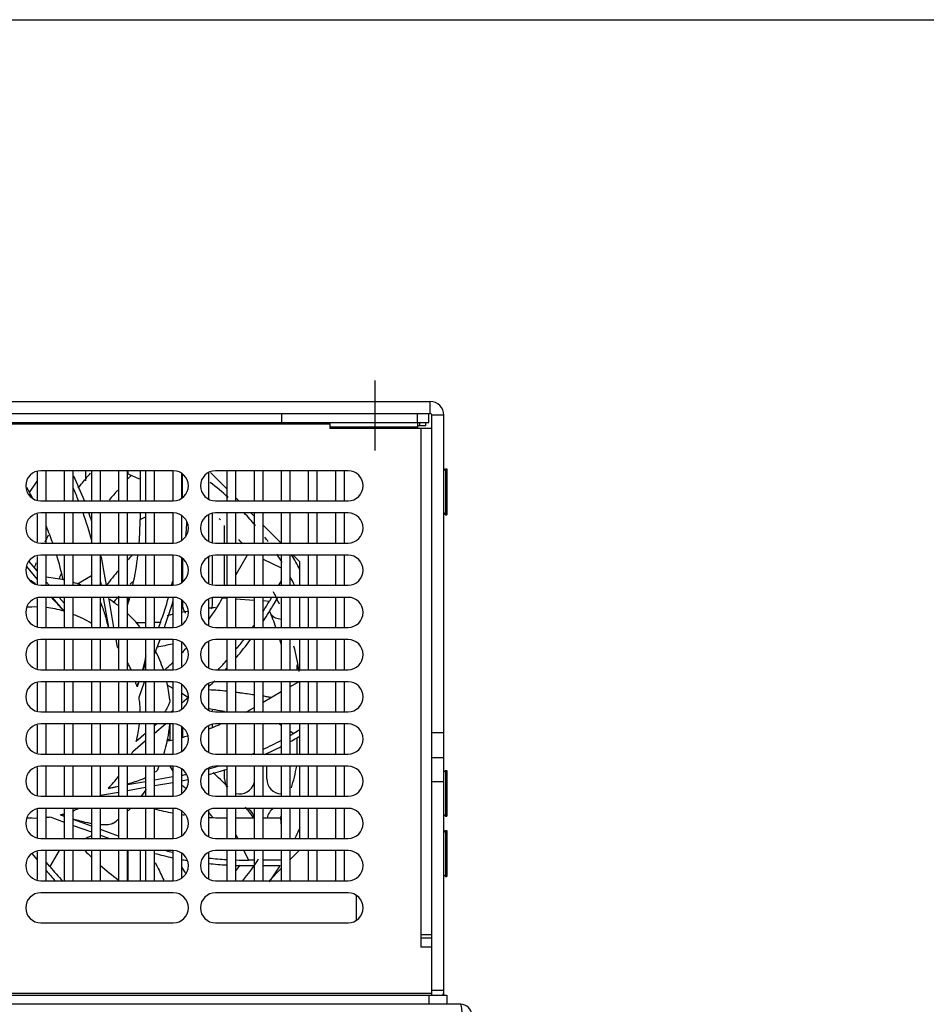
# Model space of a CAD drawing. Header units: millimetres. Extents: x 0 to 1700, y 0 to 1200.
# Tile 41 of 44: x 700 to 850, y 1037 to 1200. Entities that reach past the tile are written whole.
import ezdxf

# ---------------------------------------------------------------- set-up
doc = ezdxf.new("R2010")
doc.units = ezdxf.units.MM
doc.header["$LTSCALE"] = 93.5
doc.linetypes.add('CENTER', pattern=[0.6, 0.375, -0.075, 0.075, -0.075])
doc.layers.get('0').update_dxf_attribs({"linetype": 'CONTINUOUS'})
doc.layers.add('002_AXIS', color=7, linetype='CONTINUOUS')
doc.layers.add('00_COMPONENTS', color=7, linetype='CONTINUOUS')

msp = doc.modelspace()

# ---------------------------------------------------------------- linework, layer by layer
at = {"color": 7, "linetype": 'CONTINUOUS'}
msp.add_line((0, 1200), (1700, 1200), dxfattribs=at)
at = {"layer": '002_AXIS', "color": 7, "linetype": 'CENTER'}
msp.add_line((758.52, 1128.54), (758.52, 1140.13), dxfattribs=at)
at = {"layer": '00_COMPONENTS', "color": 3, "linetype": 'CONTINUOUS'}
for p, q in [((543.42, 1136.69), (767.62, 1136.69)), ((743.02, 1134.69), (767.42, 1134.69)), ((769.92, 1038.19), (769.92, 1134.39)), ((765.62, 1132.19), (765.62, 1133.19)), ((733.92, 1122.17), (731.17, 1124.91)), ((735.9, 1120.19), (735.42, 1120.67)), ((738.42, 1117.67), (737.9, 1118.19)), ((742.9, 1113.19), (739.92, 1116.17)), ((746.02, 1110.07), (744.9, 1111.19)), ((746.02, 1106.19), (746.02, 1110.07)), ((746.02, 1099.19), (746.02, 1104.19)), ((746.02, 1092.19), (746.02, 1097.19)), ((746.02, 1085.19), (746.02, 1090.19)), ((746.02, 1078.19), (746.02, 1083.19)), ((746.02, 1071.19), (746.02, 1076.19)), ((746.02, 1064.19), (746.02, 1069.19)), ((744.42, 1060.71), (745.9, 1062.19)), ((740.9, 1057.19), (742.92, 1059.21)), ((772.72, 1036.69), (538.32, 1036.69))]:
    msp.add_line(p, q, dxfattribs=at)
at = {"layer": '00_COMPONENTS', "color": 9, "linetype": 'CONTINUOUS'}
for p, q in [((767.62, 1136.69), (767.62, 1134.69)), ((765.52, 1133.19), (765.52, 1134.69)), ((769.92, 1134.39), (767.92, 1134.39)), ((751.02, 1132.89), (560.02, 1132.89)), ((765.62, 1132.39), (751.02, 1132.39)), ((765.92, 1132.69), (765.92, 1133.19)), ((766.12, 1132.19), (766.12, 1048.19)), ((701.15, 1121.58), (702.42, 1123.47)), ((719.51, 1117.12), (720.42, 1117.57)), ((709.11, 1106.44), (711.42, 1107.79)), ((733.19, 1104.08), (733.92, 1104.03)), ((735.42, 1103.94), (738.42, 1103.74)), ((739.92, 1103.64), (740.97, 1103.57)), ((718.84, 1100.03), (720.42, 1100.04)), ((721.92, 1100.05), (722.9, 1100.05)), ((724.06, 1089.62), (724.92, 1089.13)), ((726.42, 1088.27), (727.4, 1087.71)), ((742.65, 1083.19), (742.92, 1083.01)), ((744.42, 1082), (745, 1081.62)), ((724.42, 1076.19), (724.92, 1075.34)), ((735.42, 1064.82), (735.73, 1064.19)), ((706.06, 1062.19), (704.54, 1059.53)), ((736.72, 1062.19), (737.5, 1060.59)), ((767.92, 1038.49), (658.87, 1038.49))]:
    msp.add_line(p, q, dxfattribs=at)
at = {"layer": '00_COMPONENTS', "color": 7, "linetype": 'CONTINUOUS'}
for p, q in [((568.02, 1134.69), (743.02, 1134.69)), ((743.02, 1133.19), (743.02, 1134.69)), ((767.42, 1134.69), (767.62, 1134.69)), ((767.42, 1133.19), (767.42, 1134.69)), ((767.92, 1038.19), (767.92, 1134.39)), ((543.62, 1133.19), (767.42, 1133.19)), ((751.02, 1133.19), (751.02, 1132.19)), ((767.92, 1132.19), (751.02, 1132.19)), ((765.62, 1132.69), (766.92, 1132.69)), ((766.92, 1132.69), (766.92, 1133.19)), ((769.92, 1125.19), (770.22, 1125.49)), ((770.22, 1125.49), (770.42, 1125.49)), ((770.22, 1125.49), (770.22, 1117.89)), ((770.42, 1125.49), (770.42, 1117.89)), ((702.42, 1124.99), (702.42, 1120.38)), ((725.02, 1125.19), (703.02, 1125.19)), ((703.92, 1120.19), (703.92, 1125.19)), ((706.92, 1125.19), (706.92, 1120.19)), ((708.42, 1120.19), (708.42, 1125.19)), ((710.52, 1123.49), (710.52, 1125.09)), ((711.42, 1125.19), (711.42, 1120.19)), ((712.92, 1120.19), (712.92, 1125.19)), ((715.92, 1125.19), (715.92, 1120.19)), ((717.42, 1120.19), (717.42, 1125.19)), ((717.52, 1124.6), (717.52, 1125.09)), ((719.51, 1125.19), (719.51, 1120.19)), ((720.42, 1125.19), (720.42, 1120.19)), ((721.92, 1120.19), (721.92, 1125.19)), ((724.92, 1125.19), (724.92, 1120.19)), ((726.42, 1120.64), (726.42, 1124.73)), ((726.51, 1124.68), (726.51, 1120.7)), ((730.92, 1120.55), (730.92, 1124.83)), ((754.02, 1125.19), (732.02, 1125.19)), ((733.92, 1125.19), (733.92, 1120.19)), ((735.42, 1120.19), (735.42, 1125.19)), ((738.42, 1125.19), (738.42, 1120.19)), ((739.92, 1120.19), (739.92, 1125.19)), ((742.92, 1125.19), (742.92, 1120.19)), ((744.42, 1120.19), (744.42, 1125.19)), ((747.42, 1125.19), (747.42, 1120.19)), ((748.92, 1120.19), (748.92, 1125.19)), ((751.92, 1125.19), (751.92, 1120.19)), ((753.42, 1120.19), (753.42, 1125.19)), ((700.64, 1122.47), (701.15, 1121.58)), ((703.02, 1120.19), (725.02, 1120.19)), ((732.02, 1120.19), (754.02, 1120.19)), ((702.42, 1117.99), (702.42, 1113.38)), ((725.02, 1118.19), (703.02, 1118.19)), ((703.92, 1113.19), (703.92, 1118.19)), ((706.92, 1118.19), (706.92, 1113.19)), ((708.42, 1113.19), (708.42, 1118.19)), ((711.42, 1118.19), (711.42, 1113.19)), ((712.92, 1113.19), (712.92, 1118.19)), ((715.92, 1118.19), (715.92, 1113.19)), ((717.42, 1113.19), (717.42, 1118.19)), ((719.51, 1118.19), (719.51, 1117.12)), ((720.42, 1118.19), (720.42, 1113.19)), ((721.92, 1113.19), (721.92, 1118.19)), ((724.92, 1118.19), (724.92, 1113.19)), ((726.42, 1113.64), (726.42, 1117.73)), ((730.92, 1113.55), (730.92, 1117.83)), ((731.52, 1113.35), (731.52, 1118.03)), ((754.02, 1118.19), (732.02, 1118.19)), ((733.92, 1118.19), (733.92, 1113.19)), ((735.42, 1113.19), (735.42, 1118.19)), ((738.42, 1118.19), (738.42, 1113.19)), ((739.92, 1113.19), (739.92, 1118.19)), ((742.92, 1118.19), (742.92, 1113.19)), ((744.42, 1113.19), (744.42, 1118.19)), ((747.42, 1118.19), (747.42, 1113.19)), ((748.92, 1113.19), (748.92, 1118.19)), ((751.92, 1118.19), (751.92, 1113.19)), ((753.42, 1113.19), (753.42, 1118.19)), ((769.92, 1118.19), (770.22, 1117.89)), ((770.22, 1117.89), (770.42, 1117.89)), ((733.52, 1113.19), (733.52, 1116.1)), ((703.02, 1113.19), (725.02, 1113.19)), ((732.02, 1113.19), (754.02, 1113.19)), ((702.42, 1110.99), (702.42, 1106.38)), ((725.02, 1111.19), (703.02, 1111.19)), ((703.92, 1106.19), (703.92, 1111.19)), ((706.92, 1111.19), (706.92, 1106.19)), ((708.42, 1106.19), (708.42, 1111.19)), ((711.42, 1111.19), (711.42, 1106.19)), ((712.92, 1106.19), (712.92, 1111.19)), ((715.92, 1111.19), (715.92, 1106.19)), ((717.42, 1106.19), (717.42, 1111.19)), ((720.42, 1111.19), (720.42, 1106.19)), ((721.92, 1106.19), (721.92, 1111.19)), ((724.92, 1111.19), (724.92, 1106.19)), ((726.42, 1106.64), (726.42, 1110.73)), ((726.52, 1110.67), (726.52, 1106.71)), ((730.92, 1106.55), (730.92, 1110.83)), ((731.52, 1106.35), (731.52, 1111.03)), ((754.02, 1111.19), (732.02, 1111.19)), ((733.52, 1106.19), (733.52, 1111.19)), ((733.92, 1111.19), (733.92, 1106.19)), ((737.29, 1111.19), (735.42, 1107.95)), ((735.42, 1106.19), (735.42, 1111.19)), ((738.42, 1111.19), (738.42, 1106.19)), ((739.92, 1106.19), (739.92, 1111.19)), ((739.92, 1110.53), (742.92, 1109.06)), ((742.92, 1111.19), (742.92, 1106.19)), ((744.42, 1106.19), (744.42, 1111.19)), ((747.42, 1111.19), (747.42, 1106.19)), ((748.92, 1106.19), (748.92, 1111.19)), ((751.92, 1111.19), (751.92, 1106.19)), ((753.42, 1106.19), (753.42, 1111.19)), ((700.64, 1109.29), (702.42, 1107.17)), ((702.42, 1108.57), (701.12, 1110.12)), ((713.94, 1106.19), (713.5, 1108.64)), ((703.02, 1106.19), (725.02, 1106.19)), ((704.42, 1106.19), (703.92, 1106.78)), ((712.92, 1106.77), (713.02, 1106.19)), ((732.02, 1106.19), (754.02, 1106.19)), ((742.92, 1106.94), (742.49, 1106.19)), ((702.42, 1103.99), (702.42, 1099.38)), ((725.02, 1104.19), (703.02, 1104.19)), ((703.92, 1099.19), (703.92, 1104.19)), ((704.92, 1104.19), (706.83, 1101.91)), ((706.92, 1103.21), (706.09, 1104.19)), ((706.92, 1104.19), (706.92, 1099.19)), ((708.42, 1099.19), (708.42, 1104.19)), ((711.42, 1104.19), (711.42, 1099.19)), ((712.92, 1099.19), (712.92, 1104.19)), ((713.37, 1104.19), (714.26, 1099.19)), ((715.17, 1099.19), (714.29, 1104.19)), ((715.92, 1104.19), (715.92, 1099.19)), ((717.42, 1099.19), (717.42, 1104.19)), ((717.52, 1103.09), (717.52, 1104.19)), ((720.42, 1104.19), (720.42, 1099.19)), ((721.92, 1099.19), (721.92, 1104.19)), ((724.92, 1104.19), (724.92, 1099.19)), ((731.52, 1103.09), (731.52, 1104.03)), ((754.02, 1104.19), (732.02, 1104.19)), ((733.25, 1104.19), (733.19, 1104.08)), ((733.92, 1104.19), (733.92, 1099.19)), ((735.42, 1099.19), (735.42, 1104.19)), ((738.42, 1104.19), (738.42, 1099.19)), ((739.92, 1099.19), (739.92, 1104.19)), ((741.33, 1104.19), (740.97, 1103.57)), ((741.75, 1103.12), (742.37, 1104.19)), ((742.92, 1104.19), (742.92, 1099.19)), ((744.42, 1099.19), (744.42, 1104.19)), ((747.42, 1104.19), (747.42, 1099.19)), ((748.92, 1099.19), (748.92, 1104.19)), ((751.92, 1104.19), (751.92, 1099.19)), ((753.42, 1099.19), (753.42, 1104.19)), ((726.42, 1099.64), (726.42, 1103.73)), ((726.52, 1103.67), (726.52, 1103.09)), ((730.92, 1099.55), (730.92, 1103.83)), ((708.47, 1101.35), (708.42, 1101.42)), ((703.02, 1099.19), (725.02, 1099.19)), ((722.9, 1100.05), (722.58, 1099.19)), ((723.54, 1099.19), (723.74, 1099.74)), ((732.02, 1099.19), (754.02, 1099.19)), ((702.42, 1096.99), (702.42, 1092.38)), ((725.02, 1097.19), (703.02, 1097.19)), ((703.92, 1092.19), (703.92, 1097.19)), ((706.92, 1097.19), (706.92, 1092.19)), ((708.42, 1092.19), (708.42, 1097.19)), ((711.42, 1097.19), (711.42, 1092.19)), ((712.92, 1092.19), (712.92, 1097.19)), ((715.74, 1095.95), (715.52, 1097.19)), ((715.92, 1097.19), (715.92, 1092.19)), ((717.42, 1092.19), (717.42, 1097.19)), ((720.42, 1097.19), (720.42, 1092.19)), ((721.92, 1094.74), (722.81, 1097.19)), ((721.92, 1092.19), (721.92, 1097.19)), ((724.92, 1097.19), (724.92, 1092.19)), ((726.42, 1092.64), (726.42, 1096.73)), ((730.92, 1092.55), (730.92, 1096.83)), ((754.02, 1097.19), (732.02, 1097.19)), ((733.92, 1097.19), (733.92, 1092.19)), ((735.42, 1092.19), (735.42, 1097.19)), ((738.42, 1097.19), (738.42, 1092.19)), ((739.92, 1092.19), (739.92, 1097.19)), ((742.92, 1097.19), (742.92, 1092.19)), ((744.42, 1092.19), (744.42, 1097.19)), ((747.42, 1097.19), (747.42, 1092.19)), ((748.92, 1092.19), (748.92, 1097.19)), ((751.92, 1097.19), (751.92, 1092.19)), ((753.42, 1092.19), (753.42, 1097.19)), ((720.42, 1093.25), (720.03, 1092.19)), ((745.52, 1092.99), (745.52, 1092.19)), ((703.02, 1092.19), (725.02, 1092.19)), ((732.02, 1092.19), (754.02, 1092.19)), ((702.42, 1089.99), (702.42, 1085.38)), ((725.02, 1090.19), (703.02, 1090.19)), ((703.92, 1085.19), (703.92, 1090.19)), ((706.92, 1090.19), (706.92, 1085.19)), ((708.42, 1085.19), (708.42, 1090.19)), ((711.42, 1090.19), (711.42, 1085.19)), ((712.92, 1085.19), (712.92, 1090.19)), ((715.92, 1090.19), (715.92, 1085.19)), ((717.42, 1085.19), (717.42, 1090.19)), ((719.31, 1090.19), (719, 1089.34)), ((719.33, 1087.63), (720.26, 1090.19)), ((720.42, 1090.19), (720.42, 1085.19)), ((721.92, 1085.19), (721.92, 1090.19)), ((724.92, 1090.19), (724.92, 1085.19)), ((726.42, 1085.64), (726.42, 1089.73)), ((730.92, 1085.55), (730.92, 1089.83)), ((754.02, 1090.19), (732.02, 1090.19)), ((733.92, 1090.19), (733.92, 1085.19)), ((735.42, 1085.19), (735.42, 1090.19)), ((738.42, 1090.19), (738.42, 1085.19)), ((739.92, 1085.19), (739.92, 1090.19)), ((742.92, 1090.19), (742.92, 1085.19)), ((745.84, 1090.19), (744.42, 1089.37)), ((744.42, 1085.19), (744.42, 1090.19)), ((745.52, 1090.19), (745.52, 1090)), ((747.42, 1090.19), (747.42, 1085.19)), ((748.92, 1085.19), (748.92, 1090.19)), ((751.92, 1090.19), (751.92, 1085.19)), ((753.42, 1085.19), (753.42, 1090.19)), ((742.92, 1088.5), (739.92, 1086.77)), ((727.58, 1087.61), (726.42, 1086.63)), ((703.02, 1085.19), (725.02, 1085.19)), ((724.92, 1085.38), (724.7, 1085.19)), ((731.52, 1085.35), (731.52, 1085.49)), ((732.02, 1085.19), (754.02, 1085.19)), ((702.42, 1082.99), (702.42, 1078.38)), ((725.02, 1083.19), (703.02, 1083.19)), ((703.92, 1078.19), (703.92, 1083.19)), ((706.92, 1083.19), (706.92, 1078.19)), ((708.42, 1078.19), (708.42, 1083.19)), ((711.42, 1083.19), (711.42, 1078.19)), ((712.92, 1078.19), (712.92, 1083.19)), ((715.92, 1083.19), (715.92, 1078.19)), ((717.42, 1078.19), (717.42, 1083.19)), ((720.42, 1083.19), (720.42, 1078.19)), ((722.31, 1083.19), (721.92, 1082.86)), ((721.92, 1081.68), (723.71, 1083.19)), ((721.92, 1078.19), (721.92, 1083.19)), ((724.52, 1080.51), (724.52, 1083.19)), ((724.92, 1083.19), (724.92, 1078.19)), ((730.92, 1078.55), (730.92, 1082.83)), ((731.52, 1082.68), (731.52, 1083.03)), ((754.02, 1083.19), (732.02, 1083.19)), ((733.92, 1083.19), (733.92, 1078.19)), ((735.42, 1078.19), (735.42, 1083.19)), ((738.42, 1083.19), (738.42, 1078.19)), ((739.92, 1078.19), (739.92, 1083.19)), ((742.92, 1083.19), (742.92, 1078.19)), ((744.42, 1078.19), (744.42, 1083.19)), ((747.42, 1083.19), (747.42, 1078.19)), ((748.92, 1078.19), (748.92, 1083.19)), ((751.92, 1083.19), (751.92, 1078.19)), ((753.42, 1078.19), (753.42, 1083.19)), ((720.42, 1081.6), (718.84, 1080.28)), ((726.42, 1078.64), (726.42, 1082.73)), ((726.52, 1082.67), (726.52, 1081.05)), ((746.02, 1082.21), (745, 1081.62)), ((745.45, 1080.84), (746.02, 1081.17)), ((769.92, 1081.69), (767.92, 1081.69)), ((718.28, 1078.63), (720.42, 1080.42)), ((724.09, 1080.69), (724.21, 1080.62)), ((724.09, 1080.69), (724.2, 1080.61)), ((745.52, 1080.88), (745.52, 1078.19)), ((703.02, 1078.19), (725.02, 1078.19)), ((732.02, 1078.19), (754.02, 1078.19)), ((740.52, 1078.19), (740.52, 1078.36)), ((769.92, 1077.59), (767.92, 1077.59)), ((702.42, 1075.99), (702.42, 1071.38)), ((725.02, 1076.19), (703.02, 1076.19)), ((703.92, 1071.19), (703.92, 1076.19)), ((706.92, 1076.19), (706.92, 1071.19)), ((708.42, 1071.19), (708.42, 1076.19)), ((711.42, 1076.19), (711.42, 1071.19)), ((712.92, 1071.19), (712.92, 1076.19)), ((715.92, 1076.19), (715.92, 1071.19)), ((717.42, 1071.19), (717.42, 1076.19)), ((720.42, 1076.19), (720.42, 1071.19)), ((721.92, 1071.19), (721.92, 1076.19)), ((724.92, 1076.19), (724.92, 1071.19)), ((726.42, 1071.64), (726.42, 1075.73)), ((730.92, 1071.55), (730.92, 1075.83)), ((754.02, 1076.19), (732.02, 1076.19)), ((733.52, 1074.09), (733.52, 1075.62)), ((733.92, 1076.19), (733.92, 1071.19)), ((735.42, 1071.19), (735.42, 1076.19)), ((738.42, 1076.19), (738.42, 1071.19)), ((739.92, 1071.19), (739.92, 1076.19)), ((740.52, 1074.09), (740.52, 1076.19)), ((742.92, 1076.19), (742.92, 1071.19)), ((744.42, 1071.19), (744.42, 1076.19)), ((747.42, 1076.19), (747.42, 1071.19)), ((748.92, 1071.19), (748.92, 1076.19)), ((751.92, 1076.19), (751.92, 1071.19)), ((753.42, 1071.19), (753.42, 1076.19)), ((769.92, 1075.19), (770.22, 1075.49)), ((770.22, 1075.49), (770.42, 1075.49)), ((770.22, 1075.49), (770.22, 1067.89)), ((770.42, 1075.49), (770.42, 1067.89)), ((720.42, 1073.61), (717.42, 1073.08)), ((724.92, 1074.4), (721.92, 1073.87)), ((721.92, 1072.96), (724.92, 1073.49)), ((769.92, 1073.6), (767.92, 1073.6)), ((712.92, 1071.37), (715.92, 1071.9)), ((715.92, 1072.82), (714.19, 1072.51)), ((717.42, 1072.17), (720.42, 1072.7)), ((703.02, 1071.19), (725.02, 1071.19)), ((732.02, 1071.19), (754.02, 1071.19)), ((702.42, 1068.99), (702.42, 1064.38)), ((725.02, 1069.19), (703.02, 1069.19)), ((703.92, 1064.19), (703.92, 1069.19)), ((706.92, 1067.87), (706.27, 1068.11)), ((706.92, 1069.19), (706.92, 1064.19)), ((708.42, 1064.19), (708.42, 1069.19)), ((711.42, 1069.19), (711.42, 1064.19)), ((712.92, 1064.19), (712.92, 1069.19)), ((715.92, 1069.19), (715.92, 1064.19)), ((717.42, 1064.19), (717.42, 1069.19)), ((720.42, 1069.19), (720.42, 1064.19)), ((721.92, 1064.19), (721.92, 1069.19)), ((724.92, 1069.19), (724.92, 1064.19)), ((726.42, 1064.64), (726.42, 1068.73)), ((730.92, 1064.55), (730.92, 1068.83)), ((754.02, 1069.19), (732.02, 1069.19)), ((733.92, 1069.19), (733.92, 1064.19)), ((735.42, 1064.19), (735.42, 1069.19)), ((738.42, 1069.19), (738.42, 1064.19)), ((739.92, 1064.19), (739.92, 1069.19)), ((742.92, 1069.19), (742.92, 1064.19)), ((744.42, 1064.19), (744.42, 1069.19)), ((747.42, 1069.19), (747.42, 1064.19)), ((748.92, 1064.19), (748.92, 1069.19)), ((751.92, 1069.19), (751.92, 1064.19)), ((753.42, 1064.19), (753.42, 1069.19)), ((769.92, 1068.19), (770.22, 1067.89)), ((704.56, 1067.77), (706.92, 1066.92)), ((711.42, 1066.24), (708.42, 1067.33)), ((738.42, 1067.59), (735.42, 1067.59)), ((742.83, 1067.59), (739.92, 1067.59)), ((742.83, 1067.59), (742.92, 1066.22)), ((770.22, 1067.89), (770.42, 1067.89)), ((708.42, 1066.37), (711.42, 1065.28)), ((715.92, 1064.6), (712.92, 1065.69)), ((769.92, 1065.19), (770.22, 1065.49)), ((770.22, 1065.49), (770.42, 1065.49)), ((770.22, 1065.49), (770.22, 1057.89)), ((770.42, 1065.49), (770.42, 1057.89)), ((703.02, 1064.19), (725.02, 1064.19)), ((712.92, 1064.73), (714.41, 1064.19)), ((732.02, 1064.19), (754.02, 1064.19)), ((701.54, 1061.7), (702.42, 1060.65)), ((702.42, 1061.99), (702.42, 1057.38)), ((725.02, 1062.19), (703.02, 1062.19)), ((703.92, 1057.19), (703.92, 1062.19)), ((706.92, 1062.19), (706.92, 1057.19)), ((708.42, 1057.19), (708.42, 1062.19)), ((711.42, 1062.19), (711.42, 1057.19)), ((712.92, 1057.19), (712.92, 1062.19)), ((715.92, 1062.19), (715.92, 1057.19)), ((717.42, 1057.19), (717.42, 1062.19)), ((717.52, 1057.19), (717.52, 1062.19)), ((719.52, 1062.19), (719.52, 1057.19)), ((720.42, 1062.19), (720.42, 1057.19)), ((721.92, 1057.19), (721.92, 1062.19)), ((724.92, 1062.19), (724.92, 1057.19)), ((726.42, 1057.64), (726.42, 1061.73)), ((730.92, 1057.55), (730.92, 1061.83)), ((754.02, 1062.19), (732.02, 1062.19)), ((733.92, 1062.19), (733.92, 1057.19)), ((735.42, 1057.19), (735.42, 1062.19)), ((738.42, 1062.19), (738.42, 1057.19)), ((739.92, 1057.19), (739.92, 1062.19)), ((742.92, 1062.19), (742.92, 1057.19)), ((744.42, 1057.19), (744.42, 1062.19)), ((747.42, 1062.19), (747.42, 1057.19)), ((748.92, 1057.19), (748.92, 1062.19)), ((751.92, 1062.19), (751.92, 1057.19)), ((753.42, 1057.19), (753.42, 1062.19)), ((704.54, 1059.53), (703.92, 1060.27)), ((738.42, 1060.59), (737.5, 1060.59)), ((742.92, 1060.59), (739.92, 1060.59)), ((737.5, 1059.69), (738.42, 1059.69)), ((739.92, 1059.69), (742.75, 1059.69)), ((703.02, 1057.19), (725.02, 1057.19)), ((732.02, 1057.19), (754.02, 1057.19)), ((769.92, 1058.19), (770.22, 1057.89)), ((770.22, 1057.89), (770.42, 1057.89)), ((725.02, 1055.19), (703.02, 1055.19)), ((754.02, 1055.19), (732.02, 1055.19)), ((755.42, 1050.64), (755.42, 1054.73)), ((703.02, 1050.19), (725.02, 1050.19)), ((732.02, 1050.19), (754.02, 1050.19)), ((767.92, 1048.19), (766.12, 1048.19)), ((766.12, 1048.19), (766.12, 1046.19)), ((766.12, 1047.69), (767.92, 1047.69)), ((767.92, 1046.19), (766.12, 1046.19)), ((769.92, 1038.99), (767.92, 1038.99)), ((540.62, 1038.19), (770.42, 1038.19)), ((767.42, 1038.19), (767.42, 1036.69)), ((770.42, 1038.19), (770.42, 1036.69))]:
    msp.add_line(p, q, dxfattribs=at)
at = {"layer": '00_COMPONENTS', "color": 3, "linetype": 'CONTINUOUS'}
for centre, radius, start, end in [((767.62, 1134.39), 2.3, 0, 90), ((767.62, 1038.99), 2.3, 337.8225, 360), ((772.72, 1034.89), 1.8, 0, 90)]:
    msp.add_arc(centre, radius, start, end, dxfattribs=at)
at = {"layer": '00_COMPONENTS', "color": 7, "linetype": 'CONTINUOUS'}
for centre, radius, start, end in [((767.62, 1134.39), 0.3, 0, 90), ((703.02, 1122.69), 2.5, 90, 270), ((653.53, 1098.07), 60.9, 21.3307, 25.4871), ((708.02, 1125.09), 2.5, 0, 2.3129), ((702.02, 1085.09), 42.45, 65.7917, 68.7257), ((715.02, 1125.09), 2.5, 0, 2.3129), ((725.02, 1122.69), 2.5, 270, 90), ((732.02, 1122.69), 2.5, 90, 270), ((754.02, 1122.69), 2.5, 270, 90), ((653.53, 1098.07), 60, 21.6633, 23.7635), ((702.02, 1085.09), 48, 48.0233, 52.6463), ((657.85, 1096.58), 50, 28.789, 30), ((703.02, 1115.69), 2.5, 90, 270), ((653.53, 1098.07), 60, 14.967, 19.6279), ((653.53, 1098.07), 60.9, 17.9068, 19.3252), ((669.51, 1117.12), 50, 355.4828, 360), ((725.02, 1115.69), 2.5, 270, 90), ((732.02, 1115.69), 2.5, 90, 270), ((702.02, 1085.09), 44.4, 46.0042, 46.3704), ((702.02, 1085.09), 48, 40.2871, 43.6061), ((754.02, 1115.69), 2.5, 270, 90), ((657.85, 1096.58), 50, 19.4222, 22.7552), ((666.51, 1120.57), 60.9, 354.2232, 356.3826), ((747.42, 1092.58), 48.4, 153.0667, 154.6277), ((702.02, 1085.09), 48, 36.163, 37.2676), ((702.02, 1085.09), 44.4, 38.9972, 40.2277), ((703.02, 1108.69), 2.5, 90, 270), ((657.85, 1096.58), 50, 12.1355, 17.0055), ((653.53, 1098.07), 60.9, 10, 12.4685), ((669.51, 1117.12), 50, 347.3627, 353.1809), ((725.02, 1108.69), 2.5, 270, 90), ((666.51, 1120.57), 60.9, 350.1689, 350.6413), ((732.02, 1108.69), 2.5, 90, 270), ((702.02, 1085.09), 48, 31.2392, 33.1912), ((702.02, 1085.09), 50, 28.3576, 31.5024), ((754.02, 1108.69), 2.5, 270, 90), ((749.12, 1091.86), 50.25, 158.959, 159.9767), ((702.02, 1085.09), 22.5, 77.3891, 85.1503), ((702.02, 1085.09), 48, 26.1072, 27.942), ((702.02, 1085.09), 22.5, 70.1694, 73.4511), ((762.9, 1061.98), 63.24, 134.9501, 135.4335), ((666.51, 1120.57), 60, 346.1208, 346.7861), ((703.02, 1101.69), 2.5, 90, 270), ((761.11, 1063.65), 60.79, 138.2734, 139.303), ((761.4, 1063.4), 61.18, 137.9733, 138.2741), ((669.51, 1117.12), 50, 343.5446, 344.9925), ((666.51, 1120.57), 60, 340, 344.1298), ((725.02, 1101.69), 2.5, 270, 90), ((732.02, 1101.69), 2.5, 90, 270), ((689.89, 1129.08), 50, 325.2213, 330), ((702.02, 1085.09), 44.4, 23.8691, 26.7975), ((754.02, 1101.69), 2.5, 270, 90), ((702.02, 1085.09), 22.5, 51.656, 56.4275), ((666.51, 1120.57), 60.9, 340, 343.8689), ((729.02, 1103.09), 2.5, 180, 217.977), ((736.11, 1054.57), 48.09, 94.9003, 96.2131), ((729.02, 1103.09), 2.5, 340.8397, 360), ((689.01, 1133.57), 60, 328.1578, 330), ((689.01, 1133.57), 60.9, 326.8492, 330), ((702.02, 1085.09), 22.5, 39.0743, 46.5772), ((736.27, 1053.89), 48.79, 103.5395, 104.5853), ((736.13, 1054.48), 48.18, 100.4978, 101.7005), ((702.02, 1085.09), 42.45, 19.4035, 23.3879), ((743.02, 1103.09), 2.5, 223.1119, 267.7046), ((689.01, 1133.57), 60, 324.9835, 325.5504), ((703.02, 1094.69), 2.5, 90, 270), ((725.02, 1094.69), 2.5, 270, 90), ((732.02, 1094.69), 2.5, 90, 270), ((689.01, 1133.57), 60, 320.7739, 322.6434), ((689.01, 1133.57), 60.9, 319.7535, 323.313), ((702.02, 1085.09), 42.45, 15.4862, 16.5628), ((702.02, 1085.09), 44.4, 8.8326, 14.3501), ((754.02, 1094.69), 2.5, 270, 90), ((702.02, 1085.09), 22.5, 18.4104, 27.0634), ((689.89, 1129.08), 50, 316.9924, 318.2237), ((689.89, 1129.08), 50, 312.4352, 314.5576), ((689.01, 1133.57), 60, 316.3763, 318.5421), ((689.01, 1133.57), 60.9, 317.1679, 317.5557), ((703.02, 1087.69), 2.5, 90, 270), ((677.5, 1104.45), 44.16, 339.99, 341.1596), ((702.02, 1085.09), 22.5, 5.3714, 13.1883), ((725.02, 1087.69), 2.5, 270, 90), ((732.02, 1087.69), 2.5, 90, 270), ((689.01, 1133.57), 60.9, 313.5764, 314.7579), ((754.02, 1087.69), 2.5, 270, 90), ((721.62, 1020.91), 65.44, 80.8314, 81.8038), ((721.43, 1019.75), 66.61, 79.5325, 80.8303), ((713.51, 1129.25), 50, 298.0661, 299.8852), ((703.02, 1080.69), 2.5, 90, 270), ((702.02, 1085.09), 22.5, 342.0118, 355.1248), ((725.02, 1080.69), 2.5, 270, 90), ((732.02, 1080.69), 2.5, 90, 270), ((713.51, 1129.25), 50, 290.4054, 292.7552), ((754.02, 1080.69), 2.5, 270, 90), ((713.51, 1129.25), 50, 284.9886, 286.1487), ((715, 1133.58), 60, 299.3784, 300), ((713.51, 1129.25), 50, 282.1355, 283.2065), ((697.58, 1036.79), 51.28, 58.4737, 58.7259), ((715, 1133.58), 60, 294.5668, 297.7715), ((715, 1133.58), 60.9, 298.9122, 300), ((715, 1133.58), 60, 292.5034, 292.9844), ((715, 1133.58), 60.9, 294.4402, 297.3301), ((703.02, 1073.69), 2.5, 90, 270), ((702.02, 1085.09), 22.5, 335.3714, 336.6491), ((725.02, 1073.69), 2.5, 270, 90), ((715, 1133.58), 60, 280.9874, 281.6453), ((732.02, 1073.69), 2.5, 90, 270), ((715, 1133.58), 60, 285.4054, 286.9145), ((715, 1133.58), 60.9, 285.1748, 288.1224), ((699.47, 1039.46), 48.01, 43.9387, 47.9746), ((702.02, 1085.09), 44.4, 343.6749, 348.4362), ((754.02, 1073.69), 2.5, 270, 90), ((715, 1133.58), 60.9, 280.8212, 281.7691), ((736.02, 1074.09), 2.5, 180, 212.4426), ((736.02, 1074.09), 2.5, 256.051, 344.6287), ((743.02, 1074.09), 2.5, 180, 267.7046), ((706.95, 1113.74), 41.86, 279.9573, 282.3932), ((702.02, 1085.09), 22.5, 321.656, 325.4426), ((703.02, 1066.69), 2.5, 90, 270), ((721.56, 1110.12), 44.7, 249.9942, 250.881), ((702.02, 1085.09), 22.5, 313.5508, 314.6759), ((734.05, 1117.59), 50, 255.9409, 259.4649), ((725.02, 1066.69), 2.5, 270, 90), ((734.05, 1117.59), 50, 261.2068, 261.74), ((732.02, 1066.69), 2.5, 90, 270), ((698.07, 1038.27), 49.84, 36.212, 38.6045), ((736.02, 1067.09), 2.5, 15.3713, 57.4589), ((743.02, 1067.09), 2.5, 122.5411, 168.3536), ((754.02, 1066.69), 2.5, 270, 90), ((702.02, 1085.09), 22.5, 305.3714, 308.3856), ((734.05, 1117.59), 50, 266.4, 269.8471), ((702.02, 1085.09), 44.4, 336.7936, 337.1927), ((702.02, 1085.09), 48, 334.1109, 336.5948), ((702.02, 1085.09), 22.5, 291.1872, 294.8816), ((703.02, 1059.69), 2.5, 90, 270), ((746.01, 1097.22), 50, 224.5576, 226.1585), ((737.5, 1120.59), 60.9, 255.1557, 258.0599), ((737.5, 1120.59), 60, 256.7861, 257.8795), ((725.02, 1059.69), 2.5, 270, 90), ((737.5, 1120.59), 60, 259.3355, 259.3912), ((732.02, 1059.69), 2.5, 90, 270), ((754.02, 1059.69), 2.5, 270, 90), ((737.5, 1120.59), 60.9, 259.4946, 260.2871), ((737.5, 1120.59), 60, 263.6963, 266.5628), ((737.5, 1120.59), 60.9, 263.7893, 266.6135), ((737.5, 1120.59), 60, 267.9987, 270), ((702.02, 1085.09), 44.4, 320.9132, 326.7975), ((750.5, 1098.09), 60.9, 220.0945, 222.2824), ((750.5, 1098.09), 60, 220, 223.0766), ((746.01, 1097.22), 50, 228.5382, 232.9614), ((737.5, 1120.59), 60.9, 268.0282, 270), ((702.02, 1085.09), 42.45, 321.8947, 323.4054), ((702.02, 1085.09), 48, 324.1866, 328.0571), ((703.02, 1052.69), 2.5, 90, 270), ((725.02, 1052.69), 2.5, 270, 90), ((732.02, 1052.69), 2.5, 90, 270), ((754.02, 1052.69), 2.5, 270, 90)]:
    msp.add_arc(centre, radius, start, end, dxfattribs=at)
at = {"layer": '00_COMPONENTS', "color": 9, "linetype": 'CONTINUOUS'}
for centre, radius, start, end in [((766.75, 1076.92), 68.03, 135.7397, 136.5483), ((765.15, 1078.38), 65.86, 138.5528, 140.4388), ((772.38, 1060.83), 73.99, 137.0734, 138.0171), ((764.15, 1079.35), 64.49, 153.5485, 154.3824), ((770.87, 1062.14), 72, 139.7585, 142.2429), ((702.02, 1085.09), 17.5, 88.6885, 94.4414), ((702.02, 1085.09), 17.5, 74.0477, 83.7582), ((702.02, 1085.09), 17.5, 57.4412, 68.3576), ((702.02, 1085.09), 17.5, 37.2653, 38.3576), ((736.2, 1033.27), 64.15, 100.158, 102.4992), ((736.11, 1033.76), 63.65, 98.5747, 98.7892), ((702.02, 1085.09), 17.5, 24.0144, 28.0546), ((702.02, 1085.09), 17.5, 14.0477, 17.0321), ((726.91, 1014.66), 74.29, 84.5803, 86.9006), ((726.15, 1008.91), 80.09, 79.5887, 80.0959), ((726.03, 1008.29), 80.72, 79.1205, 79.5888), ((702.02, 1085.09), 17.5, 0.3274, 8.3576), ((702.02, 1085.09), 17.5, 344.0477, 353.7571), ((702.02, 1085.09), 17.5, 336.7325, 338.3576), ((702.02, 1085.09), 17.5, 314.0477, 322.6284), ((683.18, 1026.47), 63.59, 46.3192, 46.9831), ((702.02, 1085.09), 17.5, 284.0477, 286.3059), ((702.02, 1085.09), 17.5, 291.4697, 294.4376), ((682.77, 1026.1), 64.15, 40.555, 41.2886), ((702.02, 1085.09), 17.5, 265.9855, 271.31), ((702.02, 1085.09), 17.5, 276.2335, 278.3576), ((659.29, 1019.73), 78.05, 29.7232, 30.5969)]:
    msp.add_arc(centre, radius, start, end, dxfattribs=at)
at = {"layer": '00_COMPONENTS', "color": 7, "linetype": 'CONTINUOUS'}
for points, knots in [([(709.23, 1122.31), (709.4, 1122.52), (710.06, 1123.36), (710.75, 1124.18), (711.29, 1124.78)], [0, 0, 0, 0, 0.249073, 1, 1, 1, 1]), ([(701.3, 1107.04), (701.37, 1107), (701.66, 1106.83), (701.95, 1106.64), (702.16, 1106.49)], [0, 0, 0, 0, 0.23564, 1, 1, 1, 1]), ([(704.72, 1104.24), (704.9, 1104.05), (705.63, 1103.3), (706.32, 1102.52), (706.83, 1101.91)], [0, 0, 0, 0, 0.247055, 1, 1, 1, 1]), ([(712.92, 1103.36), (713.2, 1102.72), (713.68, 1101.34), (714.04, 1099.94), (714.21, 1099.2)], [0, 0, 0, 0, 0.479057, 1, 1, 1, 1]), ([(720.45, 1094.46), (720.41, 1094.28), (720.26, 1093.52), (720.08, 1092.76), (719.92, 1092.19)], [0, 0, 0, 0, 0.241595, 1, 1, 1, 1]), ([(724.17, 1086.2), (724.13, 1086.12), (723.96, 1085.78), (723.76, 1085.45), (723.6, 1085.21)], [0, 0, 0, 0, 0.229297, 1, 1, 1, 1]), ([(724.42, 1087.19), (724.43, 1087.04), (724.38, 1086.69), (724.25, 1086.37), (724.17, 1086.2)], [0, 0, 0, 0, 0.437625, 1, 1, 1, 1]), ([(720.44, 1081.68), (720.31, 1081.56), (719.79, 1081.08), (719.25, 1080.62), (718.84, 1080.28)], [0, 0, 0, 0, 0.248794, 1, 1, 1, 1]), ([(722.47, 1075.71), (722.45, 1075.67), (722.33, 1075.46), (722.15, 1075.29), (722.01, 1075.17)], [0, 0, 0, 0, 0.213943, 1, 1, 1, 1]), ([(720.46, 1074.26), (720.23, 1074.16), (719.25, 1073.75), (718.22, 1073.43), (717.44, 1073.22)], [0, 0, 0, 0, 0.232786, 1, 1, 1, 1]), ([(711.43, 1066.65), (711.19, 1066.7), (710.17, 1066.9), (709.17, 1067.17), (708.42, 1067.39)], [0, 0, 0, 0, 0.240037, 1, 1, 1, 1]), ([(715.04, 1066.74), (714.94, 1066.66), (714.65, 1066.55), (713.94, 1066.42), (713.35, 1066.43), (712.92, 1066.46)], [0, 0, 0, 0, 0.183318, 0.413967, 1, 1, 1, 1]), ([(722, 1060.16), (722.13, 1059.93), (722.62, 1058.98), (723.09, 1058.02), (723.43, 1057.29)], [0, 0, 0, 0, 0.248482, 1, 1, 1, 1])]:
    msp.add_open_spline(points, degree=3, knots=knots, dxfattribs=at)
at = {"layer": '00_COMPONENTS', "color": 9, "linetype": 'CONTINUOUS'}
msp.add_open_spline([(735.42, 1088.46), (735.67, 1088.43), (736.68, 1088.31), (737.68, 1088.17), (738.43, 1088.05)], degree=3, knots=[0, 0, 0, 0, 0.249086, 1, 1, 1, 1], dxfattribs=at)
at = {"layer": '00_COMPONENTS', "color": 3, "linetype": 'CONTINUOUS'}
msp.add_open_spline([(772.98, 1035.24), (772.96, 1035.43), (772.92, 1035.77), (772.86, 1036.25), (772.8, 1036.49), (772.76, 1036.69), (772.72, 1036.69)], degree=3, knots=[0, 0, 0, 0, 0.389694, 0.707052, 0.916365, 1, 1, 1, 1], dxfattribs=at)

doc.saveas('drawing.dxf')
